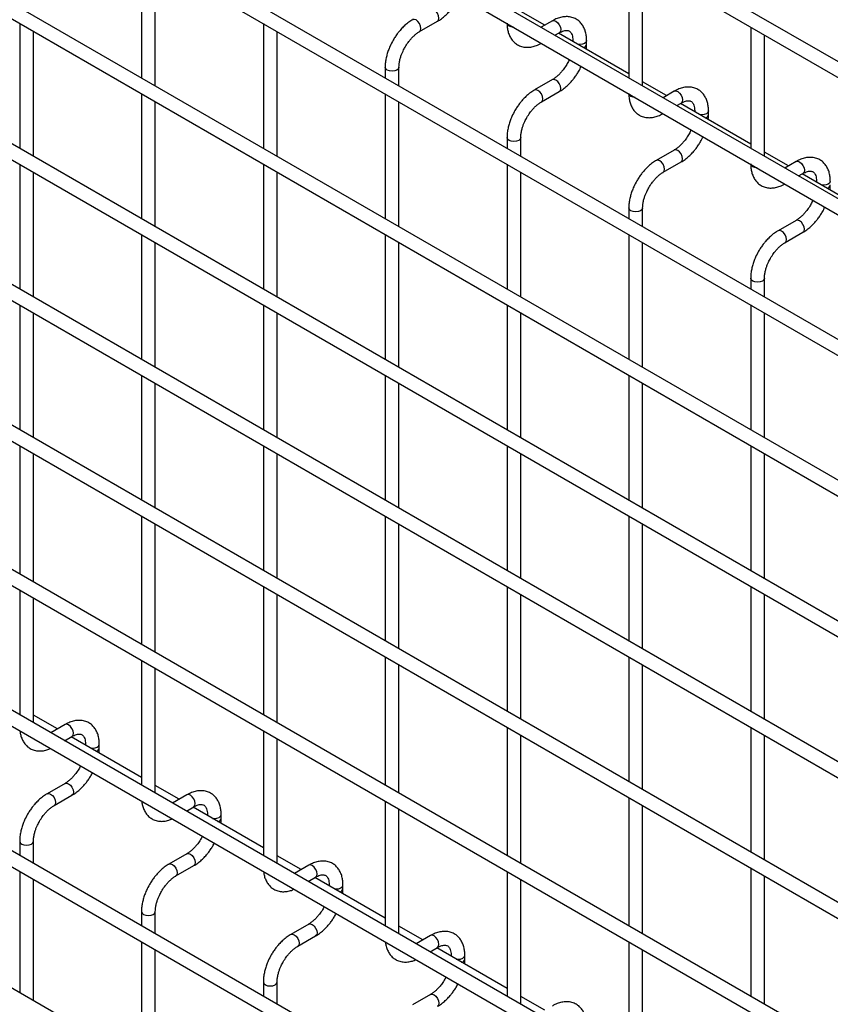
# Model space of a CAD drawing. Header units: inches. Extents: x 0.2 to 10.7, y 0.2 to 8.1.
# Tile 8 of 19: x 7.7 to 8.5, y 6.3 to 7.2. Entities that reach past the tile are written whole.
import ezdxf

# ---------------------------------------------------------------- set-up
doc = ezdxf.new("R2010")
doc.units = ezdxf.units.IN
doc.header["$MEASUREMENT"] = 0

msp = doc.modelspace()

# ---------------------------------------------------------------- linework, layer by layer
for p, q in [((10.51906, 6.0106), (7.10668, 7.98052)), ((7.10002, 7.96898), (10.5124, 5.99905)), ((7.10002, 7.83629), (10.5124, 5.86636)), ((10.37519, 5.96097), (7.24207, 7.76968)), ((10.51906, 5.74182), (7.10668, 7.71175)), ((7.10002, 7.7002), (10.5124, 5.73027)), ((10.51906, 5.60573), (7.10668, 7.57566)), ((7.10002, 7.56411), (10.5124, 5.59418)), ((10.51906, 5.46964), (7.10668, 7.43957)), ((7.10002, 7.42802), (10.5124, 5.45809)), ((10.51906, 5.33355), (7.10668, 7.30348)), ((7.10002, 7.29193), (10.5124, 5.322)), ((7.81793, 7.28575), (7.81793, 7.16506)), ((7.83127, 7.15736), (7.83127, 7.27806)), ((8.28934, 7.2824), (8.28934, 7.1651)), ((8.30267, 7.15741), (8.30267, 7.2747)), ((8.20801, 7.21607), (8.18482, 7.22946)), ((7.70008, 7.2177), (7.70008, 7.097)), ((7.93578, 7.21772), (7.93578, 7.09703)), ((8.08688, 7.20993), (8.1042, 7.21994)), ((8.21539, 7.22033), (8.20453, 7.21406)), ((7.71341, 7.08931), (7.71341, 7.21)), ((7.94912, 7.08933), (7.94912, 7.21002)), ((8.21786, 7.20637), (8.22206, 7.20879)), ((8.28934, 7.16912), (8.22134, 7.20837)), ((8.40719, 7.21436), (8.40719, 7.09707)), ((8.23518, 7.2012), (8.23518, 7.20038)), ((8.23538, 7.20027), (8.23518, 7.2012)), ((8.24852, 7.19773), (8.24852, 7.2012)), ((8.42052, 7.08937), (8.42052, 7.20667)), ((8.05363, 7.17544), (8.05363, 7.16508)), ((8.06697, 7.15739), (8.06697, 7.17544)), ((10.51906, 5.19746), (7.10668, 7.16739)), ((8.21539, 7.16345), (8.19807, 7.15345)), ((8.32586, 7.14804), (8.30267, 7.16142)), ((7.10002, 7.15584), (10.5124, 5.18591)), ((8.20473, 7.1419), (8.22206, 7.1519)), ((8.33324, 7.1523), (8.32238, 7.14603)), ((7.81793, 7.14966), (7.81793, 7.02897)), ((7.83127, 7.02127), (7.83127, 7.14197)), ((8.05363, 7.14969), (8.05363, 7.02899)), ((8.06697, 7.0213), (8.06697, 7.14199)), ((8.33571, 7.13833), (8.33991, 7.14075)), ((8.40719, 7.10109), (8.33919, 7.14034)), ((8.35304, 7.13317), (8.35304, 7.13235)), ((8.35324, 7.13223), (8.35304, 7.13317)), ((8.36637, 7.1297), (8.36637, 7.13317)), ((8.17149, 7.10741), (8.17149, 7.09705)), ((8.18482, 7.08935), (8.18482, 7.10741)), ((8.33324, 7.09541), (8.31592, 7.08541)), ((8.44371, 7.08), (8.42052, 7.09339)), ((8.45109, 7.08427), (8.44023, 7.078)), ((7.70008, 7.08161), (7.70008, 6.96091)), ((7.93578, 7.08163), (7.93578, 6.96094)), ((8.17149, 7.08165), (8.17149, 6.96096)), ((8.32258, 7.07387), (8.33991, 7.08387)), ((7.71341, 6.95322), (7.71341, 7.07391)), ((7.94912, 6.95324), (7.94912, 7.07393)), ((8.18482, 6.95326), (8.18482, 7.07396)), ((8.45356, 7.0703), (8.45776, 7.07272)), ((8.52504, 7.03305), (8.45704, 7.07231)), ((8.47089, 7.06514), (8.47089, 7.06432)), ((8.47109, 7.0642), (8.47089, 7.06513)), ((8.28934, 7.03938), (8.28934, 7.02901)), ((8.30267, 7.02132), (8.30267, 7.03938)), ((10.51906, 5.05797), (7.10668, 7.02789)), ((8.45109, 7.02738), (8.43377, 7.01738)), ((7.10002, 7.01635), (10.5124, 5.04642)), ((7.81793, 7.01357), (7.81793, 6.89288)), ((8.05363, 7.0136), (8.05363, 6.8929)), ((8.28934, 7.01362), (8.28934, 6.89292)), ((8.44043, 7.00583), (8.45776, 7.01583)), ((7.83127, 6.88518), (7.83127, 7.00588)), ((8.06697, 6.88521), (8.06697, 7.0059)), ((8.30267, 6.88523), (8.30267, 7.00592)), ((8.40719, 6.97134), (8.40719, 6.96098)), ((8.42052, 6.95328), (8.42052, 6.97134)), ((7.70008, 6.94552), (7.70008, 6.82482)), ((7.93578, 6.94554), (7.93578, 6.82485)), ((8.17149, 6.94556), (8.17149, 6.82487)), ((8.40719, 6.94558), (8.40719, 6.82489)), ((7.71341, 6.81713), (7.71341, 6.93782)), ((7.94912, 6.81715), (7.94912, 6.93784)), ((8.18482, 6.81717), (8.18482, 6.93787)), ((8.42052, 6.81719), (8.42052, 6.93789)), ((10.51906, 4.92188), (7.10668, 6.8918)), ((7.10002, 6.88026), (10.5124, 4.91033)), ((7.81793, 6.87748), (7.81793, 6.75679)), ((8.05363, 6.87751), (8.05363, 6.75681)), ((8.28934, 6.87753), (8.28934, 6.75683)), ((7.83127, 6.74909), (7.83127, 6.86979)), ((8.06697, 6.74911), (8.06697, 6.86981)), ((8.30267, 6.74914), (8.30267, 6.86983)), ((7.70008, 6.80943), (7.70008, 6.68533)), ((7.93578, 6.80945), (7.93578, 6.68876)), ((8.17149, 6.80947), (8.17149, 6.68878)), ((8.40719, 6.80949), (8.40719, 6.6888)), ((7.71341, 6.67763), (7.71341, 6.80173)), ((7.94912, 6.68106), (7.94912, 6.80175)), ((8.18482, 6.68108), (8.18482, 6.80178)), ((8.42052, 6.6811), (8.42052, 6.8018)), ((10.51906, 4.78579), (7.10668, 6.75571)), ((7.10002, 6.74417), (10.5124, 4.77424)), ((7.81793, 6.74139), (7.81793, 6.6173)), ((8.05363, 6.74142), (8.05363, 6.62072)), ((8.28934, 6.74144), (8.28934, 6.62074)), ((7.83127, 6.6096), (7.83127, 6.7337)), ((8.06697, 6.61302), (8.06697, 6.73372)), ((8.30267, 6.61305), (8.30267, 6.73374)), ((7.70008, 6.66994), (7.70008, 6.54924)), ((7.93578, 6.67336), (7.93578, 6.54926)), ((7.94912, 6.54157), (7.94912, 6.66566)), ((8.17149, 6.67338), (8.17149, 6.55269)), ((8.18482, 6.54499), (8.18482, 6.66569)), ((8.40719, 6.6734), (8.40719, 6.55271)), ((8.42052, 6.54501), (8.42052, 6.66571)), ((7.71341, 6.54154), (7.71341, 6.66224)), ((7.81793, 6.6019), (7.81793, 6.48121)), ((8.05363, 6.60533), (8.05363, 6.48123)), ((8.28934, 6.60535), (8.28934, 6.48465)), ((7.83127, 6.47351), (7.83127, 6.5942)), ((8.06697, 6.47353), (8.06697, 6.59763)), ((8.30267, 6.47696), (8.30267, 6.59765)), ((10.37519, 4.73615), (7.24207, 6.54487)), ((7.7366, 6.53558), (7.71341, 6.54896)), ((7.74398, 6.53984), (7.73018, 6.53187)), ((7.93578, 6.53387), (7.93578, 6.41317)), ((8.17149, 6.53729), (8.17149, 6.4132)), ((8.40719, 6.53731), (8.40719, 6.41662)), ((7.74351, 6.52417), (7.75065, 6.52829)), ((7.81793, 6.48863), (7.74994, 6.52788)), ((7.94912, 6.40548), (7.94912, 6.52617)), ((8.18482, 6.4055), (8.18482, 6.5296)), ((8.42052, 6.40892), (8.42052, 6.52962)), ((7.76378, 6.52071), (7.76378, 6.51989)), ((7.76378, 6.5207), (7.76398, 6.51977)), ((7.77711, 6.51724), (7.77711, 6.52071)), ((7.75898, 6.49984), (7.7579, 6.49778)), ((7.74398, 6.48295), (7.72666, 6.47295)), ((7.85445, 6.46754), (7.83127, 6.48093)), ((7.73333, 6.46141), (7.75065, 6.47141)), ((7.86184, 6.47181), (7.84803, 6.46383)), ((8.05363, 6.46583), (8.05363, 6.34514)), ((8.28934, 6.46926), (8.28934, 6.34516)), ((7.86136, 6.45614), (7.8685, 6.46026)), ((7.93578, 6.42059), (7.86779, 6.45985)), ((8.06697, 6.33744), (8.06697, 6.45814)), ((8.30267, 6.33746), (8.30267, 6.46156)), ((7.88163, 6.45268), (7.88163, 6.45185)), ((7.88163, 6.45267), (7.88183, 6.45174)), ((7.89496, 6.44921), (7.89496, 6.45268)), ((7.87683, 6.43181), (7.87575, 6.42975)), ((7.70008, 6.42692), (7.70008, 6.41315)), ((7.71341, 6.40545), (7.71341, 6.42692)), ((7.86184, 6.41492), (7.84451, 6.40492)), ((7.9723, 6.39951), (7.94912, 6.4129)), ((7.85118, 6.39337), (7.8685, 6.40337)), ((7.97969, 6.40377), (7.96588, 6.3958)), ((8.40719, 6.40122), (8.40719, 6.27713)), ((7.70008, 6.39776), (7.70008, 6.28046)), ((7.71341, 6.27277), (7.71341, 6.39006)), ((7.97921, 6.3881), (7.98635, 6.39222)), ((8.05363, 6.35256), (7.98564, 6.39181)), ((8.17149, 6.3978), (8.17149, 6.27711)), ((8.18482, 6.26941), (8.18482, 6.3901)), ((8.42052, 6.26943), (8.42052, 6.39353)), ((7.99948, 6.38464), (7.99948, 6.38382)), ((7.99948, 6.38463), (7.99968, 6.3837)), ((8.01282, 6.38117), (8.01282, 6.38464)), ((7.99468, 6.36378), (7.9936, 6.36171)), ((7.81793, 6.35888), (7.81793, 6.34512)), ((7.83127, 6.33742), (7.83127, 6.35888)), ((7.97969, 6.34689), (7.96236, 6.33689)), ((8.09016, 6.33148), (8.06697, 6.34486)), ((7.96903, 6.32534), (7.98635, 6.33534)), ((8.09754, 6.33574), (8.08373, 6.32777)), ((7.81793, 6.32972), (7.81793, 6.21243)), ((8.09706, 6.32007), (8.1042, 6.32419)), ((8.17149, 6.28453), (8.10349, 6.32378)), ((8.28934, 6.32977), (8.28934, 6.20907)), ((7.83127, 6.20473), (7.83127, 6.32202)), ((8.11733, 6.31661), (8.11733, 6.31579)), ((8.11733, 6.3166), (8.11753, 6.31567)), ((8.13067, 6.31314), (8.13067, 6.31661)), ((8.30267, 6.20137), (8.30267, 6.32207)), ((8.11253, 6.29574), (8.11145, 6.29368)), ((7.93578, 6.29085), (7.93578, 6.27708)), ((7.94912, 6.26939), (7.94912, 6.29085)), ((8.09754, 6.27885), (8.08021, 6.26885)), ((8.20801, 6.26344), (8.18482, 6.27683))]:
    msp.add_line(p, q)
at = {"flags": 128}
for points in [[(8.10423, 7.21995), (8.10523, 7.22111), (8.10559, 7.22299), (8.10523, 7.22528), (8.1042, 7.22763), (8.10268, 7.2297), (8.10087, 7.23115), (8.09907, 7.23178), (8.09755, 7.23149)], [(8.08355, 7.22115), (8.08174, 7.22178), (8.08021, 7.22148), (8.08019, 7.22147)], [(8.08687, 7.20993), (8.08688, 7.20993), (8.0879, 7.21111), (8.08826, 7.21299), (8.0879, 7.21528), (8.08688, 7.21763), (8.08535, 7.2197), (8.08355, 7.22115)], [(8.17344, 7.21526), (8.17199, 7.21651), (8.1715, 7.21773)], [(8.21539, 7.22033), (8.21692, 7.22063), (8.21872, 7.22)], [(8.21872, 7.22), (8.22053, 7.21855), (8.22206, 7.21649), (8.22308, 7.21413), (8.22344, 7.21184), (8.22308, 7.20996), (8.22206, 7.20879), (8.22206, 7.20879)], [(8.17772, 7.21414), (8.1756, 7.21443), (8.17344, 7.21526)], [(8.24852, 7.20119), (8.24801, 7.19973), (8.24656, 7.19848), (8.2444, 7.19765), (8.24185, 7.19736), (8.24023, 7.19747)], [(8.06697, 7.17546), (8.06697, 7.17544), (8.06646, 7.17397), (8.06502, 7.17272), (8.06285, 7.17189), (8.0603, 7.1716), (8.05775, 7.17189), (8.05559, 7.17272), (8.05414, 7.17397), (8.05363, 7.17544), (8.05363, 7.17547)], [(8.22208, 7.15191), (8.22308, 7.15308), (8.22344, 7.15495), (8.22308, 7.15724), (8.22206, 7.1596), (8.22053, 7.16166), (8.21872, 7.16312), (8.21692, 7.16375), (8.2154, 7.16346)], [(8.2014, 7.15312), (8.19959, 7.15374), (8.19806, 7.15345), (8.19804, 7.15344)], [(8.20472, 7.14189), (8.20473, 7.1419), (8.20575, 7.14308), (8.20611, 7.14495), (8.20575, 7.14724), (8.20473, 7.1496), (8.2032, 7.15166), (8.2014, 7.15312)], [(8.33324, 7.1523), (8.33477, 7.1526), (8.33657, 7.15197)], [(8.33657, 7.15197), (8.33838, 7.15051), (8.33991, 7.14845), (8.34093, 7.1461), (8.34129, 7.14381), (8.34093, 7.14193), (8.33991, 7.14075), (8.33991, 7.14075)], [(8.29129, 7.14723), (8.28984, 7.14848), (8.28935, 7.1497)], [(8.29557, 7.14611), (8.29345, 7.14639), (8.29129, 7.14723)], [(8.36637, 7.13315), (8.36586, 7.1317), (8.36442, 7.13045), (8.36225, 7.12962), (8.3597, 7.12932), (8.35808, 7.12944)], [(8.18482, 7.10742), (8.18482, 7.10741), (8.18431, 7.10594), (8.18287, 7.10469), (8.1807, 7.10386), (8.17815, 7.10356), (8.1756, 7.10386), (8.17344, 7.10469), (8.17199, 7.10594), (8.17149, 7.10741), (8.17149, 7.10743)], [(8.33993, 7.08388), (8.34093, 7.08504), (8.34129, 7.08692), (8.34093, 7.08921), (8.33991, 7.09157), (8.33838, 7.09363), (8.33657, 7.09508), (8.33477, 7.09571), (8.33325, 7.09542)], [(8.31925, 7.08508), (8.31745, 7.08571), (8.31592, 7.08541), (8.3159, 7.0854)], [(8.32257, 7.07386), (8.32258, 7.07387), (8.3236, 7.07504), (8.32396, 7.07692), (8.3236, 7.07921), (8.32258, 7.08157), (8.32105, 7.08363), (8.31925, 7.08508)], [(8.45109, 7.08427), (8.45262, 7.08456), (8.45442, 7.08394)], [(8.40914, 7.07919), (8.4077, 7.08044), (8.4072, 7.08167)], [(8.41342, 7.07808), (8.4113, 7.07836), (8.40914, 7.07919)], [(8.45442, 7.08394), (8.45623, 7.08248), (8.45776, 7.08042), (8.45878, 7.07806), (8.45914, 7.07577), (8.45878, 7.0739), (8.45776, 7.07272), (8.45776, 7.07272)], [(8.48422, 7.06512), (8.48371, 7.06366), (8.48227, 7.06242), (8.4801, 7.06158), (8.47755, 7.06129), (8.47593, 7.0614)], [(8.30267, 7.03939), (8.30267, 7.03938), (8.30216, 7.0379), (8.30072, 7.03666), (8.29855, 7.03582), (8.296, 7.03553), (8.29345, 7.03582), (8.29129, 7.03666), (8.28984, 7.0379), (8.28934, 7.03938), (8.28934, 7.0394)], [(8.45778, 7.01585), (8.45878, 7.01701), (8.45914, 7.01889), (8.45878, 7.02118), (8.45776, 7.02353), (8.45623, 7.0256), (8.45442, 7.02705), (8.45262, 7.02768), (8.4511, 7.02739)], [(8.4371, 7.01705), (8.4353, 7.01768), (8.43377, 7.01738), (8.43375, 7.01737)], [(8.44042, 7.00583), (8.44043, 7.00583), (8.44146, 7.00701), (8.44181, 7.00888), (8.44146, 7.01118), (8.44043, 7.01353), (8.4389, 7.01559), (8.4371, 7.01705)], [(8.42052, 6.97135), (8.42052, 6.97134), (8.42001, 6.96987), (8.41857, 6.96862), (8.41641, 6.96779), (8.41385, 6.96749), (8.4113, 6.96779), (8.40914, 6.96862), (8.4077, 6.96987), (8.40719, 6.97134), (8.40719, 6.97136)], [(7.75065, 6.52829), (7.75065, 6.52829), (7.75167, 6.52947), (7.75203, 6.53134), (7.75167, 6.53364), (7.75065, 6.53599), (7.74912, 6.53805), (7.74732, 6.53951), (7.74551, 6.54014), (7.74398, 6.53984)], [(7.76882, 6.51698), (7.77045, 6.51686), (7.773, 6.51715), (7.77516, 6.51799), (7.77661, 6.51924), (7.77711, 6.52069)], [(7.744, 6.48296), (7.74551, 6.48325), (7.74732, 6.48262), (7.74912, 6.48117), (7.75065, 6.47911), (7.75167, 6.47675), (7.75203, 6.47446), (7.75167, 6.47258), (7.75068, 6.47142)], [(7.72663, 6.47294), (7.72666, 6.47295), (7.72819, 6.47325), (7.72999, 6.47262), (7.7318, 6.47117), (7.73333, 6.4691), (7.73435, 6.46675), (7.73471, 6.46446)], [(7.8685, 6.46026), (7.8685, 6.46026), (7.86952, 6.46143), (7.86988, 6.46331), (7.86952, 6.4656), (7.8685, 6.46796), (7.86697, 6.47002), (7.86517, 6.47148), (7.86336, 6.4721), (7.86184, 6.47181)], [(7.73471, 6.46446), (7.73435, 6.46258), (7.73333, 6.46141), (7.73331, 6.4614)], [(7.88667, 6.44894), (7.8883, 6.44883), (7.89085, 6.44912), (7.89301, 6.44995), (7.89446, 6.4512), (7.89496, 6.45265)], [(7.70008, 6.42694), (7.70008, 6.42692), (7.70059, 6.42544), (7.70203, 6.42419)], [(7.70203, 6.42419), (7.7042, 6.42336), (7.70675, 6.42307), (7.7093, 6.42336), (7.71146, 6.42419), (7.71291, 6.42544), (7.71341, 6.42692), (7.71341, 6.42693)], [(7.86185, 6.41493), (7.86336, 6.41522), (7.86517, 6.41459), (7.86697, 6.41313), (7.8685, 6.41107), (7.86952, 6.40872), (7.86988, 6.40643), (7.86952, 6.40455), (7.86853, 6.40339)], [(7.84448, 6.4049), (7.84451, 6.40492), (7.84604, 6.40522), (7.84784, 6.40459), (7.84965, 6.40313), (7.85118, 6.40107), (7.8522, 6.39871), (7.85256, 6.39642)], [(7.98635, 6.39222), (7.98635, 6.39222), (7.98738, 6.3934), (7.98773, 6.39528), (7.98738, 6.39757), (7.98635, 6.39992), (7.98482, 6.40199), (7.98302, 6.40344), (7.98122, 6.40407), (7.97969, 6.40377)], [(7.85256, 6.39642), (7.8522, 6.39455), (7.85118, 6.39337), (7.85116, 6.39336)], [(8.00453, 6.38091), (8.00615, 6.38079), (8.0087, 6.38109), (8.01086, 6.38192), (8.01231, 6.38317), (8.01281, 6.38462)], [(7.81793, 6.35891), (7.81793, 6.35888), (7.81844, 6.35741), (7.81988, 6.35616)], [(7.81988, 6.35616), (7.82205, 6.35533), (7.8246, 6.35503), (7.82715, 6.35533), (7.82931, 6.35616), (7.83076, 6.35741), (7.83127, 6.35888), (7.83127, 6.3589)], [(7.9797, 6.3469), (7.98122, 6.34718), (7.98302, 6.34656), (7.98482, 6.3451), (7.98635, 6.34304), (7.98738, 6.34068), (7.98773, 6.33839), (7.98738, 6.33652), (7.98638, 6.33536)], [(7.96233, 6.33687), (7.96236, 6.33688), (7.96389, 6.33718), (7.9657, 6.33656), (7.9675, 6.3351), (7.96903, 6.33304), (7.97005, 6.33068), (7.97041, 6.32839)], [(8.1042, 6.32419), (8.1042, 6.32419), (8.10523, 6.32537), (8.10559, 6.32724), (8.10523, 6.32953), (8.1042, 6.33189), (8.10268, 6.33395), (8.10087, 6.33541), (8.09907, 6.33603), (8.09754, 6.33574)], [(7.97041, 6.32839), (7.97005, 6.32651), (7.96903, 6.32534), (7.96901, 6.32533)], [(8.12238, 6.31288), (8.124, 6.31276), (8.12655, 6.31305), (8.12871, 6.31389), (8.13016, 6.31514), (8.13067, 6.31659)], [(7.93578, 6.29087), (7.93578, 6.29085), (7.93629, 6.28938), (7.93774, 6.28813)], [(7.93774, 6.28813), (7.9399, 6.28729), (7.94245, 6.287), (7.945, 6.28729), (7.94716, 6.28813), (7.94861, 6.28938), (7.94912, 6.29085), (7.94912, 6.29087)], [(8.09755, 6.27886), (8.09907, 6.27915), (8.10087, 6.27852), (8.10268, 6.27707), (8.1042, 6.275), (8.10523, 6.27265), (8.10559, 6.27036), (8.10523, 6.26848), (8.10423, 6.26732)]]:
    msp.add_lwpolyline(points, dxfattribs=at)
for centre, start, end in [((8.24443, 7.19853), 283.61486, 348.73138), ((8.36228, 7.1305), 283.61486, 348.73138), ((8.48013, 7.06246), 283.61486, 348.73138), ((7.77302, 6.51804), 283.62805, 348.60971), ((7.89087, 6.45001), 283.62805, 348.60971), ((8.00872, 6.38197), 283.62805, 348.60971), ((8.12658, 6.31394), 283.62805, 348.60971)]:
    msp.add_arc(centre, 0.00417, start, end)
for points, knots in [([(8.10419, 7.22002), (8.10481, 7.22036), (8.10679, 7.22143), (8.1099, 7.22383), (8.11338, 7.22696), (8.11626, 7.23007), (8.11877, 7.23318), (8.12096, 7.23629), (8.12331, 7.24002), (8.12464, 7.24276), (8.12541, 7.24434)], [0, 0, 0, 0, 0.071982, 0.230009, 0.376763, 0.510502, 0.614264, 0.732866, 0.84542, 1, 1, 1, 1]), ([(8.08023, 7.2214), (8.07966, 7.22109), (8.07772, 7.22005), (8.07464, 7.21769), (8.07112, 7.21455), (8.06821, 7.21142), (8.06569, 7.20831), (8.06343, 7.20517), (8.06204, 7.20286), (8.06133, 7.20169)], [0, 0, 0, 0, 0.077866, 0.264825, 0.439015, 0.599, 0.720998, 0.859308, 1, 1, 1, 1]), ([(8.17154, 7.21801), (8.17154, 7.21703), (8.17154, 7.21459), (8.17214, 7.21089), (8.17331, 7.20695), (8.17512, 7.20334), (8.17757, 7.20016), (8.18071, 7.19753), (8.18456, 7.19561), (8.18886, 7.19467), (8.19334, 7.1947), (8.19776, 7.19563), (8.20159, 7.19703), (8.20388, 7.19837), (8.20472, 7.19887)], [0, 0, 0, 0, 0.054697, 0.137511, 0.221311, 0.305727, 0.390838, 0.477724, 0.568752, 0.667443, 0.758472, 0.851633, 0.945048, 1, 1, 1, 1]), ([(8.24846, 7.20118), (8.24846, 7.20217), (8.24846, 7.20463), (8.24785, 7.20834), (8.24667, 7.21226), (8.24486, 7.21586), (8.24239, 7.21902), (8.23924, 7.22163), (8.23538, 7.22353), (8.23108, 7.22445), (8.22659, 7.22439), (8.22218, 7.22343), (8.21841, 7.22204), (8.21619, 7.22072), (8.2154, 7.22025)], [0, 0, 0, 0, 0.055891, 0.138867, 0.222826, 0.307399, 0.392678, 0.479776, 0.571102, 0.670205, 0.761479, 0.854858, 0.948417, 1, 1, 1, 1]), ([(8.07288, 7.19502), (8.07381, 7.19652), (8.07511, 7.19863), (8.07728, 7.20147), (8.07921, 7.20371), (8.08157, 7.20606), (8.08403, 7.20808), (8.08585, 7.20938), (8.08676, 7.20985), (8.08687, 7.20991)], [0, 0, 0, 0, 0.233338, 0.328238, 0.483641, 0.641755, 0.807615, 0.976339, 1, 1, 1, 1]), ([(8.22205, 7.20876), (8.22276, 7.20915), (8.22429, 7.20999), (8.22643, 7.21072), (8.2284, 7.21108), (8.23006, 7.21104), (8.23144, 7.21065), (8.23252, 7.20995), (8.23357, 7.20865), (8.23443, 7.20684), (8.23499, 7.20437), (8.23525, 7.20243), (8.23518, 7.20125), (8.23517, 7.2012)], [0, 0, 0, 0, 0.076686, 0.165037, 0.254932, 0.348995, 0.454249, 0.590794, 0.696654, 0.797635, 0.896956, 0.995312, 1, 1, 1, 1]), ([(8.06133, 7.20169), (8.06031, 7.1998), (8.05887, 7.19714), (8.05717, 7.19307), (8.05591, 7.18958), (8.05477, 7.18543), (8.05399, 7.18117), (8.05361, 7.17779), (8.05367, 7.17593), (8.05369, 7.17547)], [0, 0, 0, 0, 0.221268, 0.311483, 0.460164, 0.612945, 0.775445, 0.943585, 1, 1, 1, 1]), ([(8.06699, 7.17546), (8.06701, 7.17644), (8.06706, 7.17848), (8.06766, 7.18195), (8.06855, 7.18529), (8.06965, 7.18838), (8.07099, 7.19155), (8.07219, 7.19374), (8.07288, 7.19502)], [0, 0, 0, 0, 0.171377, 0.354378, 0.535542, 0.668658, 0.807018, 1, 1, 1, 1]), ([(8.24818, 7.19288), (8.24833, 7.19406), (8.24854, 7.19571), (8.24848, 7.19727), (8.24846, 7.19771)], [0, 0, 0, 0, 0.714053, 1, 1, 1, 1]), ([(8.23168, 7.18299), (8.23154, 7.18266), (8.23086, 7.18106), (8.22999, 7.1795), (8.2293, 7.17827)], [0, 0, 0, 0, 0.208039, 1, 1, 1, 1]), ([(8.2293, 7.17827), (8.22838, 7.17678), (8.22709, 7.17468), (8.22492, 7.17185), (8.223, 7.16962), (8.22064, 7.16728), (8.21819, 7.16527), (8.21639, 7.16398), (8.2155, 7.16353), (8.2154, 7.16347)], [0, 0, 0, 0, 0.233946, 0.329093, 0.484887, 0.643376, 0.809607, 0.978684, 1, 1, 1, 1]), ([(8.22204, 7.15199), (8.22266, 7.15232), (8.22464, 7.1534), (8.22775, 7.15579), (8.23123, 7.15893), (8.23411, 7.16204), (8.23662, 7.16515), (8.23881, 7.16825), (8.24116, 7.17199), (8.24249, 7.17473), (8.24326, 7.17631)], [0, 0, 0, 0, 0.071982, 0.230009, 0.376763, 0.510502, 0.614264, 0.732866, 0.84542, 1, 1, 1, 1]), ([(8.19808, 7.15337), (8.19751, 7.15306), (8.19557, 7.15202), (8.19249, 7.14966), (8.18897, 7.14651), (8.18606, 7.14339), (8.18354, 7.14028), (8.18129, 7.13714), (8.17989, 7.13482), (8.17919, 7.13365)], [0, 0, 0, 0, 0.077866, 0.264825, 0.439015, 0.599, 0.720998, 0.859308, 1, 1, 1, 1]), ([(8.36631, 7.13315), (8.36631, 7.13414), (8.36631, 7.1366), (8.3657, 7.1403), (8.36453, 7.14423), (8.36271, 7.14782), (8.36025, 7.15099), (8.35709, 7.1536), (8.35323, 7.1555), (8.34893, 7.15641), (8.34445, 7.15635), (8.34003, 7.1554), (8.33626, 7.154), (8.33404, 7.15269), (8.33325, 7.15222)], [0, 0, 0, 0, 0.055891, 0.138867, 0.222826, 0.307399, 0.392678, 0.479776, 0.571102, 0.670205, 0.761479, 0.854858, 0.948417, 1, 1, 1, 1]), ([(8.19073, 7.12699), (8.19166, 7.12849), (8.19296, 7.1306), (8.19513, 7.13343), (8.19706, 7.13567), (8.19942, 7.13802), (8.20189, 7.14005), (8.2037, 7.14135), (8.20461, 7.14182), (8.20472, 7.14187)], [0, 0, 0, 0, 0.233338, 0.328238, 0.483641, 0.641755, 0.807615, 0.976339, 1, 1, 1, 1]), ([(8.28939, 7.14997), (8.28939, 7.149), (8.28939, 7.14655), (8.28999, 7.14286), (8.29116, 7.13892), (8.29297, 7.13531), (8.29542, 7.13213), (8.29856, 7.1295), (8.30242, 7.12758), (8.30671, 7.12664), (8.31119, 7.12667), (8.31562, 7.1276), (8.31944, 7.129), (8.32173, 7.13034), (8.32257, 7.13083)], [0, 0, 0, 0, 0.054697, 0.137511, 0.221311, 0.305727, 0.390838, 0.477724, 0.568752, 0.667443, 0.758472, 0.851633, 0.945048, 1, 1, 1, 1]), ([(8.3399, 7.14073), (8.34061, 7.14112), (8.34214, 7.14196), (8.34428, 7.14269), (8.34626, 7.14305), (8.34791, 7.143), (8.34929, 7.14261), (8.35037, 7.14191), (8.35142, 7.14062), (8.35229, 7.1388), (8.35284, 7.13633), (8.3531, 7.13439), (8.35303, 7.13322), (8.35303, 7.13317)], [0, 0, 0, 0, 0.0766862, 0.1650368, 0.2549323, 0.3489948, 0.4542489, 0.5907939, 0.696654, 0.7976353, 0.8969559, 0.9953119, 1, 1, 1, 1]), ([(8.17919, 7.13365), (8.17816, 7.13176), (8.17673, 7.1291), (8.17502, 7.12504), (8.17376, 7.12155), (8.17262, 7.1174), (8.17184, 7.11313), (8.17146, 7.10976), (8.17153, 7.1079), (8.17154, 7.10743)], [0, 0, 0, 0, 0.221268, 0.311483, 0.460164, 0.612945, 0.775445, 0.943585, 1, 1, 1, 1]), ([(8.18484, 7.10742), (8.18486, 7.10841), (8.18492, 7.11045), (8.18551, 7.11391), (8.1864, 7.11725), (8.1875, 7.12034), (8.18884, 7.12351), (8.19004, 7.12571), (8.19073, 7.12699)], [0, 0, 0, 0, 0.171377, 0.354378, 0.535542, 0.668658, 0.807018, 1, 1, 1, 1]), ([(8.36604, 7.12484), (8.36618, 7.12602), (8.36639, 7.12767), (8.36633, 7.12923), (8.36631, 7.12968)], [0, 0, 0, 0, 0.714053, 1, 1, 1, 1]), ([(8.34953, 7.11496), (8.34939, 7.11463), (8.34871, 7.11302), (8.34784, 7.11147), (8.34716, 7.11024)], [0, 0, 0, 0, 0.208039, 1, 1, 1, 1]), ([(8.34716, 7.11024), (8.34623, 7.10875), (8.34494, 7.10664), (8.34277, 7.10382), (8.34085, 7.10159), (8.33849, 7.09925), (8.33604, 7.09723), (8.33424, 7.09595), (8.33335, 7.09549), (8.33325, 7.09544)], [0, 0, 0, 0, 0.233946, 0.329093, 0.484887, 0.643376, 0.809607, 0.978684, 1, 1, 1, 1]), ([(8.33989, 7.08395), (8.34051, 7.08429), (8.34249, 7.08536), (8.3456, 7.08776), (8.34908, 7.09089), (8.35196, 7.09401), (8.35447, 7.09711), (8.35667, 7.10022), (8.35901, 7.10395), (8.36034, 7.10669), (8.36111, 7.10828)], [0, 0, 0, 0, 0.0719822, 0.230009, 0.3767627, 0.5105025, 0.614264, 0.732866, 0.8454197, 1, 1, 1, 1]), ([(8.31593, 7.08533), (8.31536, 7.08503), (8.31342, 7.08398), (8.31034, 7.08162), (8.30682, 7.07848), (8.30391, 7.07535), (8.30139, 7.07224), (8.29914, 7.06911), (8.29774, 7.06679), (8.29704, 7.06562)], [0, 0, 0, 0, 0.077866, 0.264825, 0.439015, 0.599, 0.720998, 0.859308, 1, 1, 1, 1]), ([(8.48417, 7.06511), (8.48416, 7.0661), (8.48416, 7.06856), (8.48356, 7.07227), (8.48238, 7.0762), (8.48056, 7.07979), (8.4781, 7.08296), (8.47494, 7.08557), (8.47108, 7.08747), (8.46678, 7.08838), (8.4623, 7.08832), (8.45788, 7.08736), (8.45411, 7.08597), (8.45189, 7.08465), (8.4511, 7.08418)], [0, 0, 0, 0, 0.055891, 0.138867, 0.222826, 0.307399, 0.392678, 0.479776, 0.571102, 0.670205, 0.761479, 0.854858, 0.948417, 1, 1, 1, 1]), ([(8.40724, 7.08194), (8.40724, 7.08097), (8.40724, 7.07852), (8.40784, 7.07482), (8.40901, 7.07088), (8.41082, 7.06728), (8.41327, 7.06409), (8.41641, 7.06146), (8.42027, 7.05954), (8.42456, 7.0586), (8.42904, 7.05864), (8.43347, 7.05956), (8.4373, 7.06096), (8.43958, 7.0623), (8.44042, 7.0628)], [0, 0, 0, 0, 0.0546972, 0.1375114, 0.2213111, 0.3057267, 0.3908379, 0.4777237, 0.5687525, 0.6674428, 0.7584725, 0.8516333, 0.9450485, 1, 1, 1, 1]), ([(8.45775, 7.0727), (8.45846, 7.07309), (8.46, 7.07393), (8.46213, 7.07465), (8.46411, 7.07501), (8.46576, 7.07497), (8.46714, 7.07458), (8.46822, 7.07388), (8.46927, 7.07258), (8.47014, 7.07077), (8.47069, 7.0683), (8.47095, 7.06636), (8.47088, 7.06519), (8.47088, 7.06513)], [0, 0, 0, 0, 0.0766862, 0.1650368, 0.2549323, 0.3489948, 0.4542489, 0.5907939, 0.696654, 0.7976353, 0.8969559, 0.9953119, 1, 1, 1, 1]), ([(8.29704, 7.06562), (8.29601, 7.06373), (8.29458, 7.06107), (8.29287, 7.057), (8.29162, 7.05351), (8.29047, 7.04937), (8.28969, 7.0451), (8.28931, 7.04173), (8.28938, 7.03987), (8.28939, 7.0394)], [0, 0, 0, 0, 0.221268, 0.311483, 0.460164, 0.612945, 0.775445, 0.943585, 1, 1, 1, 1]), ([(8.30858, 7.05895), (8.30951, 7.06045), (8.31081, 7.06256), (8.31298, 7.0654), (8.31491, 7.06764), (8.31727, 7.06999), (8.31974, 7.07202), (8.32155, 7.07331), (8.32246, 7.07378), (8.32257, 7.07384)], [0, 0, 0, 0, 0.233338, 0.328238, 0.483641, 0.641755, 0.807615, 0.976339, 1, 1, 1, 1]), ([(8.30269, 7.03939), (8.30271, 7.04038), (8.30277, 7.04242), (8.30336, 7.04588), (8.30425, 7.04922), (8.30535, 7.05231), (8.30669, 7.05548), (8.30789, 7.05768), (8.30858, 7.05895)], [0, 0, 0, 0, 0.171377, 0.354378, 0.535542, 0.668658, 0.807018, 1, 1, 1, 1]), ([(8.48389, 7.05681), (8.48404, 7.05799), (8.48424, 7.05964), (8.48418, 7.0612), (8.48417, 7.06164)], [0, 0, 0, 0, 0.714053, 1, 1, 1, 1]), ([(8.46738, 7.04693), (8.46724, 7.04659), (8.46656, 7.04499), (8.4657, 7.04344), (8.46501, 7.04221)], [0, 0, 0, 0, 0.208039, 1, 1, 1, 1]), ([(8.46501, 7.04221), (8.46408, 7.04071), (8.46279, 7.03861), (8.46062, 7.03578), (8.4587, 7.03355), (8.45634, 7.03121), (8.45389, 7.0292), (8.45209, 7.02791), (8.4512, 7.02746), (8.4511, 7.02741)], [0, 0, 0, 0, 0.233946, 0.3290926, 0.4848865, 0.6433764, 0.8096067, 0.9786836, 1, 1, 1, 1]), ([(8.45775, 7.01592), (8.45836, 7.01625), (8.46034, 7.01733), (8.46345, 7.01973), (8.46694, 7.02286), (8.46981, 7.02597), (8.47232, 7.02908), (8.47452, 7.03218), (8.47686, 7.03592), (8.47819, 7.03866), (8.47896, 7.04024)], [0, 0, 0, 0, 0.071982, 0.230009, 0.376763, 0.510502, 0.614264, 0.732866, 0.84542, 1, 1, 1, 1]), ([(8.43378, 7.0173), (8.43321, 7.01699), (8.43128, 7.01595), (8.42819, 7.01359), (8.42467, 7.01045), (8.42176, 7.00732), (8.41925, 7.00421), (8.41699, 7.00107), (8.41559, 6.99875), (8.41489, 6.99759)], [0, 0, 0, 0, 0.0778655, 0.2648252, 0.4390147, 0.5990005, 0.7209984, 0.8593082, 1, 1, 1, 1]), ([(8.42644, 6.99092), (8.42736, 6.99242), (8.42866, 6.99453), (8.43084, 6.99736), (8.43276, 6.9996), (8.43512, 7.00195), (8.43759, 7.00398), (8.4394, 7.00528), (8.44031, 7.00575), (8.44042, 7.0058)], [0, 0, 0, 0, 0.2333375, 0.3282376, 0.4836415, 0.6417552, 0.8076147, 0.9763389, 1, 1, 1, 1]), ([(8.41489, 6.99759), (8.41387, 6.9957), (8.41243, 6.99304), (8.41072, 6.98897), (8.40947, 6.98548), (8.40832, 6.98133), (8.40755, 6.97707), (8.40717, 6.97369), (8.40723, 6.97183), (8.40724, 6.97137)], [0, 0, 0, 0, 0.221268, 0.311483, 0.460164, 0.612945, 0.775445, 0.943585, 1, 1, 1, 1]), ([(8.42054, 6.97136), (8.42056, 6.97234), (8.42062, 6.97438), (8.42121, 6.97785), (8.4221, 6.98119), (8.4232, 6.98427), (8.42454, 6.98745), (8.42574, 6.98964), (8.42644, 6.99092)], [0, 0, 0, 0, 0.171377, 0.354378, 0.535542, 0.668658, 0.807018, 1, 1, 1, 1]), ([(7.77706, 6.52069), (7.77706, 6.52168), (7.77705, 6.52414), (7.77645, 6.52784), (7.77527, 6.53177), (7.77345, 6.53536), (7.77099, 6.53853), (7.76784, 6.54114), (7.76397, 6.54304), (7.75967, 6.54395), (7.75519, 6.54389), (7.75077, 6.54294), (7.74701, 6.54154), (7.74479, 6.54022), (7.744, 6.53976)], [0, 0, 0, 0, 0.055865, 0.138843, 0.222804, 0.307378, 0.392659, 0.479758, 0.571085, 0.670191, 0.761466, 0.854847, 0.948408, 1, 1, 1, 1]), ([(7.70033, 6.5337), (7.70046, 6.53261), (7.70077, 6.53009), (7.70192, 6.52646), (7.70371, 6.52285), (7.70617, 6.51967), (7.70931, 6.51704), (7.71316, 6.51512), (7.71745, 6.51417), (7.72193, 6.51423), (7.72608, 6.51501), (7.72873, 6.51612), (7.72992, 6.51662)], [0, 0, 0, 0, 0.075647, 0.173758, 0.272589, 0.372235, 0.473958, 0.580532, 0.696076, 0.802651, 0.911721, 1, 1, 1, 1]), ([(7.75064, 6.52827), (7.75136, 6.52866), (7.75289, 6.5295), (7.75503, 6.53023), (7.757, 6.53059), (7.75865, 6.53054), (7.76004, 6.53015), (7.76111, 6.52945), (7.76216, 6.52816), (7.76303, 6.52634), (7.76359, 6.52387), (7.76384, 6.52193), (7.76377, 6.52076), (7.76377, 6.5207)], [0, 0, 0, 0, 0.076773, 0.165115, 0.255001, 0.349054, 0.454297, 0.590828, 0.696678, 0.797649, 0.896959, 0.995305, 1, 1, 1, 1]), ([(7.77678, 6.51238), (7.77693, 6.51356), (7.77714, 6.51521), (7.77708, 6.51677), (7.77706, 6.51722)], [0, 0, 0, 0, 0.713841, 1, 1, 1, 1]), ([(7.7579, 6.49778), (7.75698, 6.49628), (7.75568, 6.49418), (7.75351, 6.49136), (7.75159, 6.48913), (7.74924, 6.48679), (7.74678, 6.48477), (7.74499, 6.48349), (7.74409, 6.48303), (7.74399, 6.48298)], [0, 0, 0, 0, 0.2338919, 0.3290165, 0.4847743, 0.6432275, 0.8094194, 0.9784571, 1, 1, 1, 1]), ([(7.75064, 6.47149), (7.75126, 6.47183), (7.75324, 6.4729), (7.75635, 6.4753), (7.75983, 6.47843), (7.76271, 6.48155), (7.76522, 6.48465), (7.7674, 6.48776), (7.76925, 6.49065), (7.77016, 6.49249), (7.77051, 6.49319)], [0, 0, 0, 0, 0.078783, 0.251746, 0.412369, 0.558749, 0.672317, 0.802128, 0.925319, 1, 1, 1, 1]), ([(7.89491, 6.45266), (7.89491, 6.45364), (7.89491, 6.4561), (7.8943, 6.45981), (7.89312, 6.46373), (7.89131, 6.46733), (7.88884, 6.4705), (7.88569, 6.47311), (7.88182, 6.475), (7.87753, 6.47592), (7.87304, 6.47586), (7.86862, 6.4749), (7.86486, 6.47351), (7.86264, 6.47219), (7.86185, 6.47172)], [0, 0, 0, 0, 0.055865, 0.138843, 0.222804, 0.307378, 0.392659, 0.479758, 0.571085, 0.670191, 0.761466, 0.854847, 0.948408, 1, 1, 1, 1]), ([(7.72667, 6.47287), (7.7261, 6.47257), (7.72417, 6.47152), (7.72109, 6.46916), (7.71757, 6.46602), (7.71466, 6.46289), (7.71214, 6.45978), (7.70988, 6.45665), (7.70849, 6.45433), (7.70778, 6.45316)], [0, 0, 0, 0, 0.077868, 0.264827, 0.439016, 0.599002, 0.720999, 0.859309, 1, 1, 1, 1]), ([(7.81818, 6.46567), (7.81832, 6.46457), (7.81862, 6.46206), (7.81977, 6.45843), (7.82156, 6.45481), (7.82402, 6.45163), (7.82716, 6.449), (7.83101, 6.44708), (7.8353, 6.44614), (7.83978, 6.44619), (7.84393, 6.44698), (7.84658, 6.44809), (7.84777, 6.44859)], [0, 0, 0, 0, 0.075647, 0.173758, 0.272589, 0.372235, 0.473958, 0.580532, 0.696076, 0.802651, 0.911721, 1, 1, 1, 1]), ([(7.71933, 6.44649), (7.72025, 6.44799), (7.72155, 6.4501), (7.72373, 6.45294), (7.72565, 6.45518), (7.72802, 6.45753), (7.73048, 6.45956), (7.7323, 6.46085), (7.73321, 6.46132), (7.73332, 6.46138)], [0, 0, 0, 0, 0.23328, 0.328157, 0.483522, 0.641597, 0.807416, 0.976098, 1, 1, 1, 1]), ([(7.86849, 6.46023), (7.86921, 6.46062), (7.87074, 6.46147), (7.87288, 6.46219), (7.87485, 6.46255), (7.8765, 6.46251), (7.87789, 6.46212), (7.87896, 6.46142), (7.88001, 6.46012), (7.88088, 6.45831), (7.88144, 6.45584), (7.88169, 6.4539), (7.88162, 6.45272), (7.88162, 6.45267)], [0, 0, 0, 0, 0.076773, 0.165115, 0.255001, 0.349054, 0.454297, 0.590828, 0.696678, 0.797649, 0.896959, 0.995305, 1, 1, 1, 1]), ([(7.70778, 6.45316), (7.70676, 6.45127), (7.70532, 6.44861), (7.70361, 6.44454), (7.70236, 6.44105), (7.70121, 6.4369), (7.70044, 6.43264), (7.70006, 6.42926), (7.70012, 6.4274), (7.70014, 6.42694)], [0, 0, 0, 0, 0.221259, 0.311471, 0.460146, 0.612921, 0.775414, 0.943548, 1, 1, 1, 1]), ([(7.71343, 6.42693), (7.71346, 6.42791), (7.71351, 6.42995), (7.71411, 6.43342), (7.715, 6.43676), (7.71609, 6.43985), (7.71744, 6.44302), (7.71863, 6.44521), (7.71933, 6.44649)], [0, 0, 0, 0, 0.1714581, 0.354441, 0.5355878, 0.6686902, 0.8070367, 1, 1, 1, 1]), ([(7.89463, 6.44435), (7.89478, 6.44553), (7.89499, 6.44718), (7.89493, 6.44874), (7.89491, 6.44918)], [0, 0, 0, 0, 0.713841, 1, 1, 1, 1]), ([(7.87575, 6.42975), (7.87483, 6.42825), (7.87353, 6.42615), (7.87136, 6.42332), (7.86945, 6.42109), (7.86709, 6.41875), (7.86463, 6.41674), (7.86284, 6.41545), (7.86194, 6.415), (7.86184, 6.41494)], [0, 0, 0, 0, 0.2338919, 0.3290165, 0.4847743, 0.6432275, 0.8094194, 0.9784571, 1, 1, 1, 1]), ([(7.86849, 6.40346), (7.86911, 6.40379), (7.87109, 6.40487), (7.8742, 6.40726), (7.87768, 6.4104), (7.88056, 6.41351), (7.88307, 6.41662), (7.88525, 6.41973), (7.8871, 6.42261), (7.88802, 6.42446), (7.88836, 6.42515)], [0, 0, 0, 0, 0.078783, 0.251746, 0.412369, 0.558749, 0.672317, 0.802128, 0.925319, 1, 1, 1, 1]), ([(7.84452, 6.40484), (7.84395, 6.40453), (7.84202, 6.40349), (7.83894, 6.40113), (7.83542, 6.39799), (7.83251, 6.39486), (7.82999, 6.39175), (7.82773, 6.38861), (7.82634, 6.38629), (7.82563, 6.38512)], [0, 0, 0, 0, 0.077868, 0.264827, 0.439016, 0.599002, 0.720999, 0.859309, 1, 1, 1, 1]), ([(8.01276, 6.38462), (8.01276, 6.38561), (8.01276, 6.38807), (8.01215, 6.39177), (8.01097, 6.3957), (8.00916, 6.3993), (8.00669, 6.40246), (8.00354, 6.40507), (7.99967, 6.40697), (7.99538, 6.40788), (7.99089, 6.40782), (7.98648, 6.40687), (7.98271, 6.40547), (7.98049, 6.40416), (7.9797, 6.40369)], [0, 0, 0, 0, 0.055865, 0.138843, 0.222804, 0.307378, 0.392659, 0.479758, 0.571085, 0.670191, 0.761466, 0.854847, 0.948408, 1, 1, 1, 1]), ([(7.83718, 6.37846), (7.8381, 6.37996), (7.8394, 6.38207), (7.84158, 6.3849), (7.8435, 6.38714), (7.84587, 6.38949), (7.84833, 6.39152), (7.85015, 6.39282), (7.85106, 6.39329), (7.85117, 6.39335)], [0, 0, 0, 0, 0.23328, 0.328157, 0.483522, 0.641597, 0.807416, 0.976098, 1, 1, 1, 1]), ([(7.93603, 6.39763), (7.93617, 6.39654), (7.93647, 6.39402), (7.93762, 6.39039), (7.93941, 6.38678), (7.94187, 6.3836), (7.94501, 6.38097), (7.94886, 6.37905), (7.95315, 6.3781), (7.95764, 6.37816), (7.96178, 6.37894), (7.96443, 6.38006), (7.96562, 6.38055)], [0, 0, 0, 0, 0.075647, 0.173758, 0.272589, 0.372235, 0.473958, 0.580532, 0.696076, 0.802651, 0.911721, 1, 1, 1, 1]), ([(7.98635, 6.3922), (7.98706, 6.39259), (7.98859, 6.39343), (7.99073, 6.39416), (7.9927, 6.39452), (7.99435, 6.39447), (7.99574, 6.39408), (7.99681, 6.39338), (7.99787, 6.39209), (7.99873, 6.39027), (7.99929, 6.38781), (7.99955, 6.38586), (7.99948, 6.38469), (7.99947, 6.38464)], [0, 0, 0, 0, 0.076773, 0.165115, 0.255001, 0.349054, 0.454297, 0.590828, 0.696678, 0.797649, 0.896959, 0.995305, 1, 1, 1, 1]), ([(7.82563, 6.38512), (7.82461, 6.38324), (7.82317, 6.38058), (7.82146, 6.37651), (7.82021, 6.37302), (7.81907, 6.36887), (7.81829, 6.3646), (7.81791, 6.36123), (7.81797, 6.35937), (7.81799, 6.3589)], [0, 0, 0, 0, 0.221259, 0.311471, 0.460146, 0.612921, 0.775414, 0.943548, 1, 1, 1, 1]), ([(8.01248, 6.37632), (8.01263, 6.37749), (8.01284, 6.37914), (8.01278, 6.3807), (8.01276, 6.38115)], [0, 0, 0, 0, 0.713841, 1, 1, 1, 1]), ([(7.83128, 6.35889), (7.83131, 6.35988), (7.83136, 6.36192), (7.83196, 6.36539), (7.83285, 6.36872), (7.83394, 6.37181), (7.83529, 6.37499), (7.83648, 6.37718), (7.83718, 6.37846)], [0, 0, 0, 0, 0.1714581, 0.354441, 0.5355878, 0.6686902, 0.8070367, 1, 1, 1, 1]), ([(7.9936, 6.36171), (7.99268, 6.36022), (7.99138, 6.35811), (7.98921, 6.35529), (7.9873, 6.35306), (7.98494, 6.35072), (7.98249, 6.3487), (7.98069, 6.34742), (7.97979, 6.34696), (7.97969, 6.34691)], [0, 0, 0, 0, 0.2338919, 0.3290165, 0.4847743, 0.6432275, 0.8094194, 0.9784571, 1, 1, 1, 1]), ([(7.98634, 6.33542), (7.98696, 6.33576), (7.98894, 6.33683), (7.99205, 6.33923), (7.99553, 6.34236), (7.99841, 6.34548), (8.00092, 6.34858), (8.0031, 6.35169), (8.00496, 6.35458), (8.00587, 6.35642), (8.00621, 6.35712)], [0, 0, 0, 0, 0.078783, 0.251746, 0.412369, 0.558749, 0.672317, 0.802128, 0.925319, 1, 1, 1, 1]), ([(7.96237, 6.3368), (7.96181, 6.3365), (7.95987, 6.33546), (7.95679, 6.3331), (7.95327, 6.32995), (7.95036, 6.32682), (7.94784, 6.32372), (7.94558, 6.32058), (7.94419, 6.31826), (7.94348, 6.31709)], [0, 0, 0, 0, 0.077868, 0.264827, 0.439016, 0.599002, 0.720999, 0.859309, 1, 1, 1, 1]), ([(8.13061, 6.31659), (8.13061, 6.31758), (8.13061, 6.32004), (8.13, 6.32374), (8.12882, 6.32767), (8.12701, 6.33126), (8.12454, 6.33443), (8.12139, 6.33704), (8.11753, 6.33894), (8.11323, 6.33985), (8.10874, 6.33979), (8.10433, 6.33883), (8.10056, 6.33744), (8.09834, 6.33612), (8.09755, 6.33565)], [0, 0, 0, 0, 0.055865, 0.138843, 0.222804, 0.307378, 0.392659, 0.479758, 0.571085, 0.670191, 0.761466, 0.854847, 0.948408, 1, 1, 1, 1]), ([(7.95503, 6.31042), (7.95596, 6.31192), (7.95726, 6.31403), (7.95943, 6.31687), (7.96136, 6.31911), (7.96372, 6.32146), (7.96618, 6.32349), (7.968, 6.32479), (7.96891, 6.32525), (7.96902, 6.32531)], [0, 0, 0, 0, 0.23328, 0.328157, 0.483522, 0.641597, 0.807416, 0.976098, 1, 1, 1, 1]), ([(8.05388, 6.3296), (8.05402, 6.3285), (8.05432, 6.32599), (8.05547, 6.32236), (8.05726, 6.31874), (8.05972, 6.31556), (8.06286, 6.31294), (8.06671, 6.31102), (8.07101, 6.31007), (8.07549, 6.31013), (8.07963, 6.31091), (8.08229, 6.31202), (8.08347, 6.31252)], [0, 0, 0, 0, 0.075647, 0.173758, 0.272589, 0.372235, 0.473958, 0.580532, 0.696076, 0.802651, 0.911721, 1, 1, 1, 1]), ([(8.1042, 6.32417), (8.10491, 6.32456), (8.10644, 6.3254), (8.10858, 6.32612), (8.11055, 6.32648), (8.11221, 6.32644), (8.11359, 6.32605), (8.11466, 6.32535), (8.11572, 6.32406), (8.11658, 6.32224), (8.11714, 6.31977), (8.1174, 6.31783), (8.11733, 6.31666), (8.11732, 6.3166)], [0, 0, 0, 0, 0.076773, 0.165115, 0.255001, 0.349054, 0.454297, 0.590828, 0.696678, 0.797649, 0.896959, 0.995305, 1, 1, 1, 1]), ([(7.94348, 6.31709), (7.94246, 6.3152), (7.94102, 6.31254), (7.93932, 6.30848), (7.93806, 6.30498), (7.93692, 6.30084), (7.93614, 6.29657), (7.93576, 6.2932), (7.93582, 6.29134), (7.93584, 6.29087)], [0, 0, 0, 0, 0.221259, 0.311471, 0.460146, 0.612921, 0.775414, 0.943548, 1, 1, 1, 1]), ([(8.13033, 6.30828), (8.13048, 6.30946), (8.13069, 6.31111), (8.13063, 6.31267), (8.13061, 6.31312)], [0, 0, 0, 0, 0.713841, 1, 1, 1, 1]), ([(7.94913, 6.29086), (7.94916, 6.29185), (7.94921, 6.29389), (7.94981, 6.29735), (7.9507, 6.30069), (7.9518, 6.30378), (7.95314, 6.30695), (7.95433, 6.30915), (7.95503, 6.31042)], [0, 0, 0, 0, 0.171458, 0.354441, 0.535588, 0.66869, 0.807037, 1, 1, 1, 1]), ([(8.11145, 6.29368), (8.11053, 6.29218), (8.10923, 6.29008), (8.10707, 6.28725), (8.10515, 6.28502), (8.10279, 6.28268), (8.10034, 6.28067), (8.09854, 6.27939), (8.09764, 6.27893), (8.09754, 6.27888)], [0, 0, 0, 0, 0.2338919, 0.3290165, 0.4847743, 0.6432275, 0.8094194, 0.9784571, 1, 1, 1, 1]), ([(8.10419, 6.26739), (8.10481, 6.26772), (8.10679, 6.2688), (8.1099, 6.2712), (8.11338, 6.27433), (8.11626, 6.27744), (8.11877, 6.28055), (8.12096, 6.28366), (8.12281, 6.28654), (8.12372, 6.28839), (8.12406, 6.28909)], [0, 0, 0, 0, 0.078783, 0.251746, 0.412369, 0.558749, 0.672317, 0.802128, 0.925319, 1, 1, 1, 1]), ([(8.24846, 6.24855), (8.24846, 6.24954), (8.24846, 6.252), (8.24785, 6.25571), (8.24667, 6.25963), (8.24486, 6.26323), (8.24239, 6.26639), (8.23924, 6.269), (8.23538, 6.2709), (8.23108, 6.27182), (8.22659, 6.27175), (8.22218, 6.2708), (8.21841, 6.26941), (8.21619, 6.26809), (8.2154, 6.26762)], [0, 0, 0, 0, 0.055865, 0.138843, 0.222804, 0.307378, 0.392659, 0.479758, 0.571085, 0.670191, 0.761466, 0.854847, 0.948408, 1, 1, 1, 1])]:
    msp.add_open_spline(points, degree=3, knots=knots)

doc.saveas('drawing.dxf')
